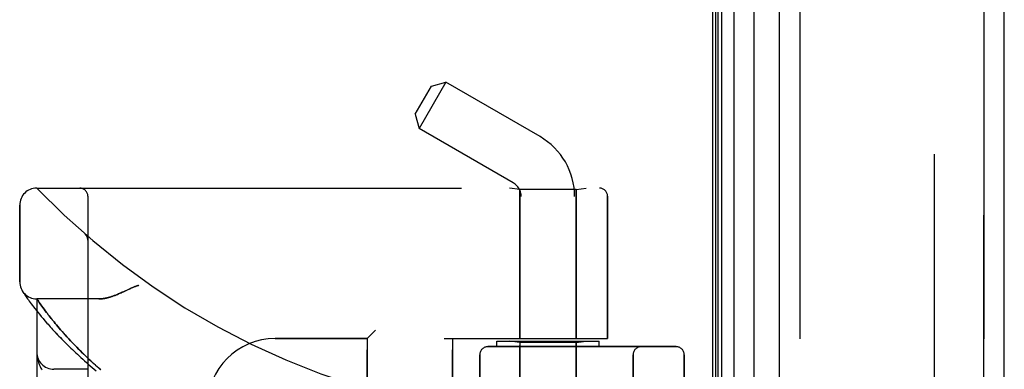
# Model space of a CAD drawing. Header units: inches. Extents: x 0 to 283, y 0 to 183.
# Tile 17 of 256: x 31.28 to 34.89, y 79.38 to 80.67. Entities that reach past the tile are written whole.
import ezdxf

# ---------------------------------------------------------------- set-up
doc = ezdxf.new("R2010")
doc.units = ezdxf.units.IN
doc.header["$LTSCALE"] = 15.583333
doc.header["$MEASUREMENT"] = 0
doc.linetypes.add('HIDDEN', pattern=[0.2, 0.1, -0.1])
doc.layers.get('0').update_dxf_attribs({"linetype": 'CONTINUOUS'})
for name, color, linetype in [('DEFAULT_2', 8, 'HIDDEN'), ('LEFTHAND_DOOR_ASSEMBLY', 7, 'CONTINUOUS'), ('RIGHTHAND_DOOR_ASSEMBLY', 7, 'CONTINUOUS')]:
    doc.layers.add(name, color=color, linetype=linetype)

msp = doc.modelspace()

# ---------------------------------------------------------------- linework, layer by layer
at = {"color": 3, "linetype": 'Continuous'}
msp.add_line((33.8227, 124.968), (33.8227, 53.176), dxfattribs=at)
at = {"layer": 'DEFAULT_2', "color": 8, "linetype": 'HIDDEN'}
msp.add_line((34.6352, 123.8064), (34.6352, 54.3375), dxfattribs=at)
at = {"layer": 'LEFTHAND_DOOR_ASSEMBLY', "color": 7, "linetype": 'Continuous'}
for p, q in [((33.8346, 53.4247), (33.8346, 124.7193)), ((33.8434, 53.4223), (33.8434, 124.7216)), ((33.857, 53.4155), (33.857, 124.7284)), ((33.9004, 124.7374), (33.9004, 53.4066)), ((33.9756, 53.435), (33.9756, 124.709))]:
    msp.add_line(p, q, dxfattribs=at)
at = {"layer": 'LEFTHAND_DOOR_ASSEMBLY', "color": 3, "linetype": 'Continuous'}
for p, q in [((34.0677, 53.457), (34.0677, 124.687)), ((34.8927, 53.457), (34.8927, 124.687))]:
    msp.add_line(p, q, dxfattribs=at)
at = {"layer": 'LEFTHAND_DOOR_ASSEMBLY', "color": 8, "linetype": 'HIDDEN'}
for p, q in [((34.1427, 124.687), (34.1427, 53.457)), ((34.8177, 53.457), (34.8177, 124.687)), ((32.8446, 80.4362), (32.7466, 80.2665)), ((32.7913, 80.4219), (32.8446, 80.4362)), ((33.1897, 80.237), (32.8446, 80.4362)), ((32.7323, 80.3197), (32.7913, 80.4219)), ((32.7323, 80.3197), (32.7466, 80.2665)), ((33.0917, 80.0672), (32.7466, 80.2665)), ((31.3437, 80.0482), (33.4074, 80.0482)), ((33.1157, 80.043), (33.0782, 80.0482)), ((33.3217, 80.043), (33.1157, 80.043)), ((33.1157, 80.043), (33.1157, 79.497)), ((33.3217, 80.043), (33.3592, 80.0482)), ((33.3217, 80.043), (33.3217, 79.497)), ((31.5312, 77.3757), (31.5312, 80.0182)), ((33.1207, 77.169), (33.1207, 80.017)), ((33.3167, 77.3704), (33.3167, 80.017)), ((33.4375, 80.0182), (33.4375, 79.497)), ((31.2812, 79.7045), (31.2812, 79.9857)), ((31.5211, 79.8794), (31.5209, 79.8796)), ((31.5312, 79.8569), (31.5312, 79.8615)), ((31.2916, 79.67), (31.291, 79.671)), ((31.291, 79.671), (31.2913, 79.6705)), ((31.2913, 79.6705), (31.2933, 79.6673)), ((31.2913, 79.6705), (31.2913, 79.6704)), ((31.2933, 79.6673), (31.2954, 79.6642)), ((31.2954, 79.6642), (31.2974, 79.6612)), ((31.2974, 79.6612), (31.2998, 79.6576)), ((31.2998, 79.6576), (31.3028, 79.6533)), ((31.3028, 79.6533), (31.305, 79.65)), ((31.305, 79.65), (31.3075, 79.6465)), ((31.3075, 79.6465), (31.3102, 79.6426)), ((31.3102, 79.6426), (31.3132, 79.6384)), ((31.3132, 79.6384), (31.3164, 79.6339)), ((31.3164, 79.6339), (31.32, 79.6291)), ((31.5717, 79.642), (31.3437, 79.642)), ((31.3437, 77.752), (31.3437, 79.642)), ((31.32, 79.6291), (31.3238, 79.6239)), ((31.3238, 79.6239), (31.3279, 79.6184)), ((31.3279, 79.6184), (31.3324, 79.6126)), ((31.3324, 79.6126), (31.3372, 79.6064)), ((31.3372, 79.6064), (31.3423, 79.5999)), ((31.3423, 79.5999), (31.3478, 79.593)), ((31.356, 79.6243), (31.3531, 79.6284)), ((31.3592, 79.6198), (31.356, 79.6243)), ((31.3627, 79.615), (31.3592, 79.6198)), ((31.3664, 79.6099), (31.3627, 79.615)), ((31.3704, 79.6044), (31.3664, 79.6099)), ((31.3748, 79.5987), (31.3704, 79.6044)), ((31.3794, 79.5926), (31.3748, 79.5987)), ((31.3478, 79.593), (31.3537, 79.5857)), ((31.3537, 79.5857), (31.36, 79.5781)), ((31.36, 79.5781), (31.3667, 79.5702)), ((31.3667, 79.5702), (31.3737, 79.5619)), ((31.3737, 79.5619), (31.3812, 79.5533)), ((31.3826, 79.5884), (31.3794, 79.5926)), ((31.386, 79.584), (31.3826, 79.5884)), ((31.3895, 79.5795), (31.386, 79.584)), ((31.3932, 79.5749), (31.3895, 79.5795)), ((31.397, 79.5701), (31.3932, 79.5749)), ((31.401, 79.5652), (31.397, 79.5701)), ((31.4117, 79.5522), (31.4073, 79.5575)), ((31.4163, 79.5467), (31.4117, 79.5522)), ((31.4211, 79.541), (31.4163, 79.5467)), ((31.4261, 79.5351), (31.4211, 79.541)), ((31.4314, 79.5291), (31.4261, 79.5351)), ((31.4368, 79.5228), (31.4314, 79.5291)), ((32.5862, 79.527), (32.5562, 79.497)), ((31.4425, 79.5164), (31.4368, 79.5228)), ((31.4484, 79.5098), (31.4425, 79.5164)), ((31.4546, 79.503), (31.4484, 79.5098)), ((31.4612, 79.4959), (31.4546, 79.503)), ((31.468, 79.4886), (31.4612, 79.4959)), ((32.2187, 79.497), (32.5562, 79.497)), ((32.5562, 77.897), (32.5562, 79.497)), ((32.8387, 79.497), (33.4375, 79.497)), ((32.8687, 77.897), (32.8687, 79.497)), ((31.4751, 79.4811), (31.468, 79.4886)), ((31.4826, 79.4733), (31.4751, 79.4811)), ((31.4904, 79.4653), (31.4826, 79.4733)), ((31.4986, 79.4569), (31.4904, 79.4653)), ((31.5074, 79.4482), (31.4986, 79.4569)), ((32.9987, 79.467), (33.6887, 79.467)), ((33.0312, 79.487), (33.4062, 79.487)), ((33.0312, 79.467), (33.0312, 79.487)), ((33.1157, 79.4817), (33.0782, 79.487)), ((33.3217, 79.4817), (33.1157, 79.4817)), ((33.1157, 77.9123), (33.1157, 79.4817)), ((33.3217, 79.4817), (33.3592, 79.487)), ((33.3217, 78.78), (33.3217, 79.4817)), ((33.4062, 79.467), (33.4062, 79.487)), ((31.3439, 79.4412), (31.3439, 79.4405)), ((31.3439, 79.4405), (31.344, 79.4398)), ((31.344, 79.4398), (31.344, 79.4391)), ((31.344, 79.4391), (31.3441, 79.4384)), ((31.3441, 79.4384), (31.3442, 79.4378)), ((31.3442, 79.4378), (31.3442, 79.4371)), ((31.3444, 79.4361), (31.3444, 79.4354)), ((31.3444, 79.4354), (31.3445, 79.4346)), ((31.3445, 79.4346), (31.3447, 79.4336)), ((31.5166, 79.4392), (31.5074, 79.4482)), ((31.5263, 79.4298), (31.5166, 79.4392)), ((32.9687, 79.437), (32.9687, 77.957)), ((33.5312, 77.957), (33.5312, 79.437)), ((33.7187, 79.437), (33.7187, 77.957)), ((31.5312, 79.3845), (31.4062, 79.3845))]:
    msp.add_line(p, q, dxfattribs=at)
for points in [[(31.525, 79.8752), (31.5248, 79.8754), (31.5247, 79.8757), (31.5245, 79.8759), (31.5243, 79.8761), (31.5241, 79.8763), (31.5239, 79.8766), (31.5237, 79.8768), (31.5235, 79.877), (31.5233, 79.8772), (31.5231, 79.8774), (31.5229, 79.8777), (31.5227, 79.8779), (31.5225, 79.8781), (31.5223, 79.8783), (31.5221, 79.8785), (31.5218, 79.8787), (31.5216, 79.8789), (31.5214, 79.8792), (31.5211, 79.8794), (31.5209, 79.8796)], [(31.525, 79.8752), (31.5254, 79.8747), (31.5257, 79.8742), (31.5261, 79.8737), (31.5264, 79.8732), (31.5267, 79.8727), (31.527, 79.8722), (31.5273, 79.8717), (31.5276, 79.8712), (31.5279, 79.8706), (31.5282, 79.8701), (31.5284, 79.8695), (31.5287, 79.869), (31.5289, 79.8684), (31.5292, 79.8678)], [(31.5292, 79.8678), (31.5294, 79.8673), (31.5296, 79.8667), (31.5298, 79.8661), (31.53, 79.8655), (31.5301, 79.8649), (31.5303, 79.8643), (31.5304, 79.8637), (31.5306, 79.8631), (31.5307, 79.8625), (31.5308, 79.8619), (31.5309, 79.8613), (31.531, 79.8607), (31.5311, 79.8601), (31.5311, 79.8594), (31.5312, 79.8588), (31.5312, 79.8582), (31.5312, 79.8576), (31.5312, 79.8571)], [(31.7187, 79.692), (31.7167, 79.6914), (31.7146, 79.6908), (31.7125, 79.6901), (31.7104, 79.6894), (31.7082, 79.6886), (31.7059, 79.6878), (31.7036, 79.6869), (31.7011, 79.686), (31.6984, 79.6849), (31.6956, 79.6837), (31.6926, 79.6824), (31.6895, 79.681), (31.686, 79.6795), (31.6824, 79.6779), (31.6615, 79.6681)], [(31.3531, 79.6284), (31.3498, 79.6331), (31.3491, 79.6342), (31.3437, 79.642)], [(31.6615, 79.6681), (31.6575, 79.6663), (31.6537, 79.6646), (31.6501, 79.663), (31.6466, 79.6614), (31.6432, 79.66), (31.64, 79.6587), (31.6368, 79.6574), (31.6338, 79.6562), (31.6309, 79.655), (31.628, 79.654), (31.6253, 79.653), (31.6226, 79.652), (31.62, 79.6511), (31.6174, 79.6503), (31.6149, 79.6495), (31.6125, 79.6487), (31.6101, 79.648), (31.6078, 79.6474), (31.6055, 79.6468), (31.6033, 79.6462), (31.6011, 79.6457), (31.599, 79.6452), (31.5969, 79.6448), (31.5949, 79.6444), (31.5929, 79.644), (31.5909, 79.6437), (31.589, 79.6434), (31.5871, 79.6431), (31.5853, 79.6428), (31.5835, 79.6426), (31.5817, 79.6425), (31.5799, 79.6423), (31.5782, 79.6422), (31.5766, 79.6421), (31.5749, 79.642), (31.5733, 79.642), (31.5717, 79.642)], [(31.4073, 79.5575), (31.403, 79.5627), (31.401, 79.5652)], [(31.3812, 79.5533), (31.3851, 79.5488), (31.3891, 79.5443), (31.3933, 79.5397), (31.3975, 79.535), (31.4018, 79.5303), (31.4063, 79.5254), (31.4109, 79.5205), (31.4155, 79.5155), (31.4203, 79.5105), (31.4252, 79.5054), (31.4302, 79.5002), (31.4354, 79.4949), (31.4406, 79.4896), (31.446, 79.4842), (31.4514, 79.4787), (31.457, 79.4732), (31.4627, 79.4676), (31.4685, 79.462), (31.4744, 79.4563), (31.4805, 79.4506), (31.4866, 79.4448), (31.4929, 79.439), (31.4993, 79.4331), (31.5058, 79.4272), (31.5124, 79.4212), (31.5191, 79.4152), (31.5259, 79.4092), (31.5328, 79.4031), (31.5398, 79.397), (31.547, 79.3909), (31.5542, 79.3847), (31.5615, 79.3786)], [(31.3437, 79.4459), (31.3437, 79.4455), (31.3437, 79.4452), (31.3437, 79.4448), (31.3437, 79.4444), (31.3437, 79.4441), (31.3437, 79.4437), (31.3438, 79.4433), (31.3438, 79.443), (31.3438, 79.4426), (31.3438, 79.4422), (31.3438, 79.4419), (31.3439, 79.4412)], [(31.3442, 79.4371), (31.3443, 79.4367), (31.3444, 79.4361)], [(31.3447, 79.4336), (31.3451, 79.431), (31.3455, 79.4283), (31.346, 79.4255), (31.3467, 79.4227), (31.3473, 79.4199), (31.3481, 79.4171), (31.3489, 79.4142), (31.3498, 79.4113), (31.3507, 79.4084), (31.3518, 79.4055), (31.3528, 79.4025), (31.354, 79.3996), (31.3552, 79.3967), (31.3565, 79.3937), (31.3578, 79.3907), (31.3592, 79.3877), (31.3607, 79.3846), (31.3623, 79.3815)], [(31.5783, 79.382), (31.5718, 79.3878), (31.5655, 79.3934), (31.5593, 79.399), (31.5534, 79.4044), (31.5476, 79.4097), (31.542, 79.4149), (31.5366, 79.42), (31.5314, 79.4249), (31.5263, 79.4298)]]:
    msp.add_lwpolyline(points, dxfattribs=at)
for centre, radius, start, end in [((33.0627, 80.017), 0.254, 0, 60), ((33.0627, 80.017), 0.058, 0, 60), ((31.3437, 79.9857), 0.0625, 90, 180), ((33.3437, 81.9721), 2.7751, 223.8884, 270), ((31.5012, 80.0182), 0.03, 0, 90), ((33.4075, 80.0182), 0.03, 0, 90), ((31.3437, 79.7045), 0.0625, 180, 270), ((32.2187, 79.247), 0.25, 90, 180), ((32.9987, 79.437), 0.03, 90, 180), ((33.5612, 79.437), 0.03, 90, 180), ((33.6887, 79.437), 0.03, 0, 90), ((31.4062, 79.447), 0.0625, 180, 270)]:
    msp.add_arc(centre, radius, start, end, dxfattribs=at)
at = {"layer": 'RIGHTHAND_DOOR_ASSEMBLY', "color": 8, "linetype": 'HIDDEN'}
for p, q in [((34.1427, 124.687), (34.1427, 53.457)), ((34.8177, 124.687), (34.8177, 53.457)), ((31.3437, 80.0482), (33.4074, 80.0482)), ((33.1157, 80.043), (33.0782, 80.0482)), ((33.3217, 80.043), (33.1157, 80.043)), ((33.1157, 79.497), (33.1157, 80.043)), ((33.3217, 80.043), (33.3592, 80.0482)), ((33.3217, 79.497), (33.3217, 80.043)), ((31.5312, 80.0182), (31.5312, 77.3757)), ((33.4375, 79.497), (33.4375, 80.0182)), ((31.2812, 79.9857), (31.2812, 79.7045)), ((31.5211, 79.8794), (31.5209, 79.8796)), ((31.5312, 79.8569), (31.5312, 79.8615)), ((31.2933, 79.6673), (31.2954, 79.6642)), ((31.2954, 79.6642), (31.2974, 79.6612)), ((31.2974, 79.6612), (31.2998, 79.6575)), ((31.2998, 79.6575), (31.3028, 79.6532)), ((31.3028, 79.6532), (31.305, 79.65)), ((31.305, 79.65), (31.3075, 79.6465)), ((31.3075, 79.6465), (31.3102, 79.6426)), ((31.3102, 79.6426), (31.3132, 79.6384)), ((31.3132, 79.6384), (31.3164, 79.6339)), ((31.3164, 79.6339), (31.32, 79.6291)), ((31.5717, 79.642), (31.3437, 79.642)), ((31.3437, 79.642), (31.3437, 77.752)), ((31.3443, 79.641), (31.3472, 79.6368)), ((31.3472, 79.6368), (31.3498, 79.6331)), ((31.32, 79.6291), (31.3238, 79.6239)), ((31.3238, 79.6239), (31.3279, 79.6184)), ((31.3279, 79.6184), (31.3324, 79.6126)), ((31.3324, 79.6126), (31.3372, 79.6064)), ((31.3372, 79.6064), (31.3423, 79.5998)), ((31.3423, 79.5998), (31.3479, 79.5929)), ((31.3498, 79.6331), (31.3531, 79.6284)), ((31.3531, 79.6284), (31.356, 79.6243)), ((31.356, 79.6243), (31.3592, 79.6198)), ((31.3592, 79.6198), (31.3627, 79.615)), ((31.3627, 79.615), (31.3664, 79.6099)), ((31.3664, 79.6099), (31.3705, 79.6044)), ((31.3705, 79.6044), (31.3748, 79.5987)), ((31.3748, 79.5987), (31.3794, 79.5926)), ((31.3479, 79.5929), (31.3537, 79.5857)), ((31.3537, 79.5857), (31.36, 79.5781)), ((31.36, 79.5781), (31.3667, 79.5701)), ((31.3667, 79.5701), (31.3738, 79.5619)), ((31.3738, 79.5619), (31.3812, 79.5532)), ((31.3794, 79.5926), (31.3826, 79.5884)), ((31.3826, 79.5884), (31.386, 79.584)), ((31.386, 79.584), (31.3895, 79.5796)), ((31.3895, 79.5796), (31.3932, 79.5749)), ((31.3932, 79.5749), (31.397, 79.5702)), ((31.397, 79.5702), (31.4009, 79.5652)), ((31.4072, 79.5575), (31.4116, 79.5522)), ((31.4116, 79.5522), (31.4162, 79.5467)), ((31.4162, 79.5467), (31.421, 79.541)), ((31.421, 79.541), (31.426, 79.5352)), ((31.426, 79.5352), (31.4313, 79.5292)), ((31.4313, 79.5292), (31.4367, 79.5229)), ((32.5562, 79.497), (32.5862, 79.527)), ((31.4367, 79.5229), (31.4424, 79.5165)), ((31.4424, 79.5165), (31.4483, 79.5099)), ((31.4483, 79.5099), (31.4545, 79.5031)), ((31.4545, 79.5031), (31.461, 79.4961)), ((31.461, 79.4961), (31.4678, 79.4888)), ((32.5562, 79.497), (32.2187, 79.497)), ((32.5562, 79.497), (32.5562, 77.897)), ((32.8387, 79.497), (33.4375, 79.497)), ((32.8687, 79.497), (32.8687, 77.897)), ((31.4678, 79.4888), (31.4749, 79.4813)), ((31.4749, 79.4813), (31.4824, 79.4735)), ((31.4824, 79.4735), (31.4902, 79.4655)), ((31.4902, 79.4655), (31.4984, 79.4571)), ((31.4984, 79.4571), (31.5071, 79.4484)), ((33.6887, 79.467), (32.9987, 79.467)), ((33.0312, 79.487), (33.4062, 79.487)), ((33.0312, 79.467), (33.0312, 79.487)), ((33.1157, 79.4817), (33.0782, 79.487)), ((33.3217, 79.4817), (33.1157, 79.4817)), ((33.1157, 79.4817), (33.1157, 77.9123)), ((33.3217, 79.4817), (33.3592, 79.487)), ((33.3217, 79.4817), (33.3217, 78.78)), ((33.4062, 79.467), (33.4062, 79.487)), ((31.3439, 79.4405), (31.344, 79.4398)), ((31.344, 79.4398), (31.344, 79.4391)), ((31.344, 79.4391), (31.3441, 79.4384)), ((31.3441, 79.4384), (31.3442, 79.4378)), ((31.3442, 79.4378), (31.3442, 79.4371)), ((31.3444, 79.4361), (31.3444, 79.4354)), ((31.3444, 79.4354), (31.3445, 79.4346)), ((31.3445, 79.4346), (31.3447, 79.4336)), ((31.5071, 79.4484), (31.5163, 79.4394)), ((31.5163, 79.4394), (31.526, 79.43)), ((32.9687, 77.957), (32.9687, 79.437)), ((33.5312, 79.437), (33.5312, 77.957)), ((33.7187, 77.957), (33.7187, 79.437)), ((31.5312, 79.3845), (31.4062, 79.3845))]:
    msp.add_line(p, q, dxfattribs=at)
for points in [[(31.5209, 79.8796), (31.5211, 79.8794), (31.5214, 79.8792), (31.5216, 79.8789), (31.5218, 79.8787), (31.5221, 79.8785), (31.5223, 79.8783), (31.5225, 79.8781), (31.5227, 79.8779), (31.5229, 79.8777), (31.5231, 79.8775), (31.5233, 79.8772), (31.5235, 79.877), (31.5237, 79.8768), (31.5239, 79.8766), (31.5241, 79.8764), (31.5243, 79.8761), (31.5245, 79.8759), (31.5246, 79.8757), (31.5248, 79.8754), (31.525, 79.8752)], [(31.5292, 79.8677), (31.529, 79.8683), (31.5287, 79.8689), (31.5285, 79.8694), (31.5282, 79.87), (31.5279, 79.8706), (31.5276, 79.8711), (31.5274, 79.8717), (31.527, 79.8722), (31.5267, 79.8727), (31.5264, 79.8732), (31.5261, 79.8737), (31.5257, 79.8742), (31.5254, 79.8747), (31.525, 79.8752)], [(31.5312, 79.8571), (31.5312, 79.8576), (31.5312, 79.8582), (31.5312, 79.8588), (31.5311, 79.8594), (31.5311, 79.86), (31.531, 79.8606), (31.5309, 79.8612), (31.5308, 79.8618), (31.5307, 79.8624), (31.5306, 79.8631), (31.5305, 79.8637), (31.5303, 79.8642), (31.5302, 79.8648), (31.53, 79.8654), (31.5298, 79.866), (31.5296, 79.8666), (31.5294, 79.8672), (31.5292, 79.8677)], [(31.2913, 79.6705), (31.2913, 79.6705), (31.2913, 79.6704), (31.2933, 79.6673)], [(31.5717, 79.642), (31.5733, 79.642), (31.5749, 79.642), (31.5766, 79.6421), (31.5782, 79.6422), (31.5799, 79.6423), (31.5817, 79.6425), (31.5835, 79.6426), (31.5853, 79.6428), (31.5871, 79.6431), (31.589, 79.6434), (31.5909, 79.6437), (31.5929, 79.644), (31.5949, 79.6444), (31.5969, 79.6448), (31.599, 79.6452), (31.6011, 79.6457), (31.6033, 79.6462), (31.6055, 79.6468), (31.6078, 79.6474), (31.6101, 79.648), (31.6125, 79.6487), (31.6149, 79.6495), (31.6174, 79.6503), (31.62, 79.6511), (31.6226, 79.652), (31.6253, 79.653), (31.628, 79.654), (31.6309, 79.655), (31.6338, 79.6562), (31.6368, 79.6574), (31.64, 79.6587), (31.6432, 79.66), (31.6466, 79.6614), (31.6501, 79.663), (31.6537, 79.6646), (31.6575, 79.6663), (31.6615, 79.6681), (31.6785, 79.676)], [(31.6785, 79.676), (31.6824, 79.6779), (31.686, 79.6795), (31.6894, 79.681), (31.6926, 79.6824), (31.6956, 79.6837), (31.6984, 79.6849), (31.7011, 79.686), (31.7036, 79.6869), (31.7059, 79.6878), (31.7082, 79.6886), (31.7104, 79.6894), (31.7125, 79.6901), (31.7146, 79.6908), (31.7167, 79.6914), (31.7187, 79.692)], [(31.3437, 79.642), (31.3437, 79.642), (31.3443, 79.641)], [(31.4009, 79.5652), (31.403, 79.5627), (31.4072, 79.5575)], [(31.3812, 79.5532), (31.3852, 79.5488), (31.3892, 79.5443), (31.3933, 79.5397), (31.3975, 79.535), (31.4019, 79.5302), (31.4063, 79.5254), (31.4109, 79.5205), (31.4156, 79.5155), (31.4203, 79.5105), (31.4252, 79.5053), (31.4303, 79.5001), (31.4354, 79.4949), (31.4406, 79.4895), (31.446, 79.4841), (31.4515, 79.4787), (31.457, 79.4732), (31.4627, 79.4676), (31.4686, 79.462), (31.4745, 79.4563), (31.4805, 79.4505), (31.4867, 79.4448), (31.4929, 79.4389), (31.4993, 79.433), (31.5058, 79.4271), (31.5124, 79.4212), (31.5191, 79.4152), (31.5259, 79.4091), (31.5328, 79.4031), (31.5399, 79.397), (31.547, 79.3909), (31.5542, 79.3847), (31.5616, 79.3785)], [(31.3437, 79.4459), (31.3437, 79.4456), (31.3437, 79.4452), (31.3437, 79.4448), (31.3437, 79.4444), (31.3437, 79.4441), (31.3437, 79.4437), (31.3438, 79.4433), (31.3438, 79.443), (31.3438, 79.4426), (31.3438, 79.4422), (31.3438, 79.4419), (31.3439, 79.4415), (31.3439, 79.4412), (31.3439, 79.4405)], [(31.3442, 79.4371), (31.3443, 79.4367), (31.3444, 79.4361)], [(31.3447, 79.4336), (31.3451, 79.431), (31.3455, 79.4283), (31.346, 79.4255), (31.3467, 79.4227), (31.3473, 79.4199), (31.3481, 79.4171), (31.3489, 79.4142), (31.3498, 79.4113), (31.3507, 79.4084), (31.3518, 79.4055), (31.3528, 79.4026), (31.354, 79.3996), (31.3552, 79.3967), (31.3565, 79.3937), (31.3578, 79.3907), (31.3592, 79.3877), (31.3607, 79.3846), (31.3623, 79.3815)], [(31.526, 79.43), (31.5311, 79.4252), (31.5363, 79.4203), (31.5417, 79.4152), (31.5472, 79.4101), (31.553, 79.4048), (31.5589, 79.3994), (31.5651, 79.3938), (31.5714, 79.3882), (31.5779, 79.3824)]]:
    msp.add_lwpolyline(points, dxfattribs=at)
for centre, radius, start, end in [((31.3437, 79.9857), 0.0625, 90, 180), ((33.3437, 81.9721), 2.7751, 223.8884, 270), ((31.5012, 80.0182), 0.03, 0, 90), ((33.4075, 80.0182), 0.03, 0, 90), ((31.3437, 79.7045), 0.0625, 180, 270), ((32.2187, 79.247), 0.25, 90, 180), ((32.9987, 79.437), 0.03, 90, 180), ((33.5612, 79.437), 0.03, 90, 180), ((33.6887, 79.437), 0.03, 0, 90), ((31.4062, 79.447), 0.0625, 180, 270)]:
    msp.add_arc(centre, radius, start, end, dxfattribs=at)

doc.saveas('drawing.dxf')
